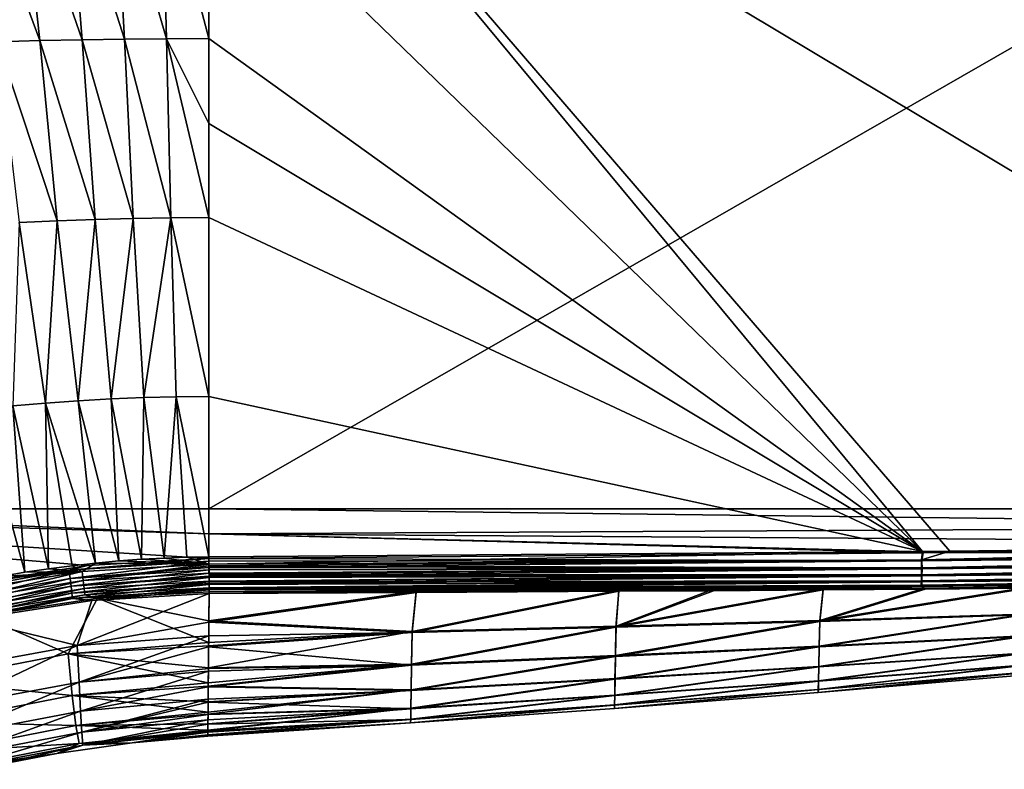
# Model space of a CAD drawing. Header units: metres. Extents: x -109 to 109, y -144 to 54.
# Tile 117 of 150: x 52 to 76, y -27 to -9. Entities that reach past the tile are written whole.
import ezdxf

# ---------------------------------------------------------------- set-up
doc = ezdxf.new("R2010")
doc.units = ezdxf.units.M
doc.layers.add('solid_20062313_XXX', color=7, linetype='CONTINUOUS')

msp = doc.modelspace()

# ---------------------------------------------------------------- linework, layer by layer
at = {"layer": 'solid_20062313_XXX'}
for points in [[(56.597301, -1.129871, -18.782036), (56.597301, -20.625799, -18.782036), (42.449398, -20.625799, -19.047243)], [(42.449413, -1.136813, -19.047241), (56.597301, -1.129871, -18.782036), (42.449398, -20.625799, -19.047243)], [(90.577286, -1.110808, -18.054052), (56.597301, -20.625799, -18.782036), (56.597301, -1.129871, -18.782036)], [(90.577286, -1.110808, -18.054052), (90.577286, -20.625799, -18.054052), (56.597301, -20.625799, -18.782036)], [(56.599442, -1.132489, 18.882013), (90.548813, -21.441288, 18.154684), (90.548813, -1.113443, 18.154684)], [(56.599442, -1.132489, 18.882013), (74.252602, -21.637917, 18.503813), (90.548813, -21.441288, 18.154684)], [(56.599442, -1.132489, 18.882013), (73.600502, -21.644089, 18.517784), (74.252602, -21.637917, 18.503813)], [(56.599442, -1.132489, 18.882013), (56.599442, -5.160079, 18.882013), (73.600502, -21.644089, 18.517784)], [(55.476746, -5.161777, 18.905972), (56.599442, -9.424019, 18.882013), (56.599442, -5.160079, 18.882013)], [(56.599442, -5.160079, 18.882013), (56.599442, -9.424019, 18.882013), (73.600502, -21.644089, 18.517784)], [(52.571232, -9.473804, 18.965496), (52.106483, -5.187022, 18.976812), (50.98259, -5.202044, 19.000103)], [(52.571232, -9.473804, 18.965496), (50.98259, -5.202044, 19.000103), (51.562977, -9.501558, 18.985571)], [(53.579147, -9.452113, 18.945114), (53.23019, -5.175282, 18.953365), (52.106483, -5.187022, 18.976812)], [(53.579147, -9.452113, 18.945114), (52.106483, -5.187022, 18.976812), (52.571232, -9.473804, 18.965496)], [(54.586578, -9.436545, 18.924414), (54.353634, -5.166856, 18.929752), (53.23019, -5.175282, 18.953365)], [(54.586578, -9.436545, 18.924414), (53.23019, -5.175282, 18.953365), (53.579147, -9.452113, 18.945114)], [(55.593388, -9.42716, 18.903383), (55.476746, -5.161777, 18.905972), (54.353634, -5.166856, 18.929752)], [(55.593388, -9.42716, 18.903383), (54.353634, -5.166856, 18.929752), (54.586578, -9.436545, 18.924414)], [(55.593388, -9.42716, 18.903383), (56.599442, -9.424019, 18.882013), (55.476746, -5.161777, 18.905972)], [(52.571232, -9.473804, 18.965496), (51.562977, -9.501558, 18.985571), (52.983505, -13.763327, 18.955023)], [(51.562977, -9.501558, 18.985571), (52.077721, -13.805332, 18.972012), (52.983505, -13.763327, 18.955023)], [(53.579147, -9.452113, 18.945114), (52.571232, -9.473804, 18.965496), (53.888783, -13.730494, 18.937546)], [(52.571232, -9.473804, 18.965496), (52.983505, -13.763327, 18.955023), (53.888783, -13.730494, 18.937546)], [(54.586578, -9.436545, 18.924414), (53.579147, -9.452113, 18.945114), (54.793339, -13.706925, 18.919563)], [(53.579147, -9.452113, 18.945114), (53.888783, -13.730494, 18.937546), (54.793339, -13.706925, 18.919563)], [(55.593388, -9.42716, 18.903383), (54.586578, -9.436545, 18.924414), (55.696964, -13.692717, 18.901058)], [(54.586578, -9.436545, 18.924414), (54.793339, -13.706925, 18.919563), (55.696964, -13.692717, 18.901058)], [(55.593388, -9.42716, 18.903383), (56.599442, -11.451249, 18.882013), (56.599442, -9.424019, 18.882013)], [(55.593388, -9.42716, 18.903383), (56.599442, -13.687963, 18.882013), (56.599442, -11.451249, 18.882013)], [(55.593388, -9.42716, 18.903383), (55.696964, -13.692717, 18.901058), (56.599442, -13.687963, 18.882013)], [(56.599442, -9.424019, 18.882013), (56.599442, -11.451249, 18.882013), (73.600502, -21.644089, 18.517784)], [(56.599442, -11.451249, 18.882013), (56.599442, -13.687963, 18.882013), (73.600502, -21.644089, 18.517784)], [(52.077721, -13.805332, 18.972012), (51.927391, -18.17164, 18.968781), (52.707985, -18.105001, 18.956011)], [(52.983505, -13.763327, 18.955023), (52.077721, -13.805332, 18.972012), (52.707985, -18.105001, 18.956011)], [(52.983505, -13.763327, 18.955023), (52.707985, -18.105001, 18.956011), (53.488178, -18.050207, 18.942596)], [(53.888783, -13.730494, 18.937546), (52.983505, -13.763327, 18.955023), (53.488178, -18.050207, 18.942596)], [(53.888783, -13.730494, 18.937546), (53.488178, -18.050207, 18.942596), (54.267696, -18.00738, 18.928511)], [(54.793339, -13.706925, 18.919563), (53.888783, -13.730494, 18.937546), (54.267696, -18.00738, 18.928511)], [(54.793339, -13.706925, 18.919563), (54.267696, -18.00738, 18.928511), (55.046261, -17.976639, 18.913733)], [(55.696964, -13.692717, 18.901058), (54.793339, -13.706925, 18.919563), (55.046261, -17.976639, 18.913733)], [(55.696964, -13.692717, 18.901058), (55.046261, -17.976639, 18.913733), (55.823605, -17.958105, 18.898241)], [(55.696964, -13.692717, 18.901058), (56.599442, -17.951923, 18.882013), (56.599442, -13.687963, 18.882013)], [(55.696964, -13.692717, 18.901058), (55.823605, -17.958105, 18.898241), (56.599442, -17.951923, 18.882013)], [(56.599442, -13.687963, 18.882013), (56.599442, -17.951923, 18.882013), (73.600502, -21.644089, 18.517784)], [(53.488178, -18.050207, 18.942596), (52.707985, -18.105001, 18.956011), (53.900063, -21.917343, 18.931999)], [(54.267696, -18.00738, 18.928511), (53.488178, -18.050207, 18.942596), (54.451702, -21.866257, 18.923006)], [(53.488178, -18.050207, 18.942596), (53.900063, -21.917343, 18.931999), (54.451702, -21.866257, 18.923006)], [(55.046261, -17.976639, 18.913733), (54.267696, -18.00738, 18.928511), (54.997589, -21.826206, 18.913509)], [(54.267696, -18.00738, 18.928511), (54.451702, -21.866257, 18.923006), (54.997589, -21.826206, 18.913509)], [(55.046261, -17.976639, 18.913733), (54.997589, -21.826206, 18.913509), (55.537594, -21.796957, 18.903509)], [(55.823605, -17.958105, 18.898241), (55.046261, -17.976639, 18.913733), (55.537594, -21.796957, 18.903509)], [(55.823605, -17.958105, 18.898241), (55.537594, -21.796957, 18.903509), (56.071609, -21.77828, 18.893007)], [(55.823605, -17.958105, 18.898241), (56.599442, -21.770012, 18.882013), (56.599442, -17.951923, 18.882013)], [(55.823605, -17.958105, 18.898241), (56.071609, -21.77828, 18.893007), (56.599442, -21.770012, 18.882013)], [(56.599442, -17.951923, 18.882013), (56.599442, -21.770012, 18.882013), (73.600502, -21.644089, 18.517784)], [(51.927391, -18.17164, 18.968781), (51.146667, -18.250004, 18.980925), (52.216621, -22.138172, 18.955854)], [(51.146667, -18.250004, 18.980925), (51.647049, -22.234856, 18.962759), (52.216621, -22.138172, 18.955854)], [(52.707985, -18.105001, 18.956011), (51.927391, -18.17164, 18.968781), (52.782192, -22.053118, 18.948425)], [(51.927391, -18.17164, 18.968781), (52.216621, -22.138172, 18.955854), (52.782192, -22.053118, 18.948425)], [(52.707985, -18.105001, 18.956011), (53.343338, -21.979595, 18.940474), (53.900063, -21.917343, 18.931999)], [(52.707985, -18.105001, 18.956011), (52.782192, -22.053118, 18.948425), (53.343338, -21.979595, 18.940474)], [(56.597301, -21.218555, -18.781927), (37.733131, -20.625799, -19.118807), (42.449398, -20.625799, -19.047243)], [(56.597301, -21.218555, -18.781927), (56.597301, -21.808237, -18.781599), (37.733131, -20.625799, -19.118807)], [(53.706009, -21.975451, -18.841827), (37.733131, -20.625799, -19.118807), (56.597301, -21.808237, -18.781599)], [(53.706009, -21.975451, -18.841827), (50.699905, -22.454306, -18.900751), (37.733131, -20.625799, -19.118807)], [(56.597301, -21.218555, -18.781927), (42.449398, -20.625799, -19.047243), (56.597301, -20.625799, -18.782036)], [(90.577301, -21.038309, -18.053997), (56.597301, -20.625799, -18.782036), (90.577286, -20.625799, -18.054052)], [(90.577301, -21.038309, -18.053997), (56.597301, -21.218555, -18.781927), (56.597301, -20.625799, -18.782036)], [(90.577301, -21.038309, -18.053997), (90.577347, -21.450813, -18.053837), (56.597301, -21.218555, -18.781927)], [(73.615005, -21.670086, -18.417109), (56.597301, -21.808237, -18.781599), (56.597301, -21.218555, -18.781927)], [(74.28228, -21.663204, -18.402819), (73.615005, -21.670086, -18.417109), (56.597301, -21.218555, -18.781927)], [(90.577347, -21.450813, -18.053837), (74.28228, -21.663204, -18.402819), (56.597301, -21.218555, -18.781927)], [(73.576477, -21.841101, 18.496521), (90.548813, -21.441288, 18.154684), (74.252602, -21.637917, 18.503813)], [(90.551208, -21.631548, 18.134283), (90.548813, -21.441288, 18.154684), (73.576477, -21.841101, 18.496521)], [(90.579948, -21.641823, -18.033121), (74.28228, -21.663204, -18.402819), (90.577347, -21.450813, -18.053837)], [(53.264969, -22.083611, -18.848873), (53.706009, -21.975451, -18.841827), (56.597301, -21.808237, -18.781599)], [(53.264969, -22.083611, -18.848873), (56.597301, -21.808237, -18.781599), (56.598537, -21.875675, -18.778992)], [(56.602219, -21.943138, 18.865129), (55.537594, -21.796957, 18.903509), (54.997589, -21.826206, 18.913509)], [(56.602219, -21.943138, 18.865129), (56.071609, -21.77828, 18.893007), (55.537594, -21.796957, 18.903509)], [(56.602219, -21.943138, 18.865129), (56.599442, -21.770012, 18.882013), (56.071609, -21.77828, 18.893007)], [(73.58989, -21.867231, -18.395714), (56.597301, -21.808237, -18.781599), (73.615005, -21.670086, -18.417109)], [(73.58989, -21.867231, -18.395714), (56.598537, -21.875675, -18.778992), (56.597301, -21.808237, -18.781599)], [(56.602219, -21.943138, 18.865129), (73.600502, -21.644089, 18.517784), (56.599442, -21.770012, 18.882013)], [(73.576477, -21.841101, 18.496521), (73.600502, -21.644089, 18.517784), (56.602219, -21.943138, 18.865129)], [(90.551491, -21.660372, 18.127542), (90.551208, -21.631548, 18.134283), (73.576477, -21.841101, 18.496521)], [(73.576477, -21.841101, 18.496521), (74.252602, -21.637917, 18.503813), (73.600502, -21.644089, 18.517784)], [(90.551491, -21.660372, 18.127542), (73.576477, -21.841101, 18.496521), (73.576859, -22.028337, 18.432234)], [(90.552765, -21.84531, 18.058773), (90.551491, -21.660372, 18.127542), (73.576859, -22.028337, 18.432234)], [(73.58989, -21.867231, -18.395714), (73.615005, -21.670086, -18.417109), (90.579948, -21.641823, -18.033121)], [(73.58989, -21.867231, -18.395714), (90.579948, -21.641823, -18.033121), (90.580254, -21.669916, -18.026522)], [(73.58989, -21.867231, -18.395714), (90.580254, -21.669916, -18.026522), (73.590424, -22.054523, -18.331224)], [(73.590424, -22.054523, -18.331224), (90.580254, -21.669916, -18.026522), (90.581734, -21.855383, -17.957359)], [(90.579948, -21.641823, -18.033121), (73.615005, -21.670086, -18.417109), (74.28228, -21.663204, -18.402819)], [(53.264969, -22.083611, -18.848873), (50.699905, -22.454306, -18.900751), (53.706009, -21.975451, -18.841827)], [(53.57703, -22.115446, 18.92201), (53.343338, -21.979595, 18.940474), (52.782192, -22.053118, 18.948425)], [(53.264969, -22.083611, -18.848873), (56.598537, -21.875675, -18.778992), (53.291275, -22.283051, -18.81218)], [(56.598537, -21.875675, -18.778992), (56.600906, -22.024401, -18.755001), (53.291275, -22.283051, -18.81218)], [(56.600906, -22.024401, -18.755001), (56.60162, -22.076447, -18.740387), (53.291275, -22.283051, -18.81218)], [(53.57703, -22.115446, 18.92201), (53.900063, -21.917343, 18.931999), (53.343338, -21.979595, 18.940474)], [(53.57703, -22.115446, 18.92201), (56.602219, -21.943138, 18.865129), (53.900063, -21.917343, 18.931999)], [(53.602966, -22.331482, 18.851866), (56.602219, -21.943138, 18.865129), (53.57703, -22.115446, 18.92201)], [(53.602966, -22.331482, 18.851866), (56.602798, -21.986015, 18.855614), (56.602219, -21.943138, 18.865129)], [(53.602966, -22.331482, 18.851866), (56.604679, -22.160048, 18.792936), (56.602798, -21.986015, 18.855614)], [(56.602219, -21.943138, 18.865129), (54.451702, -21.866257, 18.923006), (53.900063, -21.917343, 18.931999)], [(56.602219, -21.943138, 18.865129), (54.997589, -21.826206, 18.913509), (54.451702, -21.866257, 18.923006)], [(73.58989, -21.867231, -18.395714), (56.600906, -22.024401, -18.755001), (56.598537, -21.875675, -18.778992)], [(73.58989, -21.867231, -18.395714), (73.590424, -22.054523, -18.331224), (56.600906, -22.024401, -18.755001)], [(73.590424, -22.054523, -18.331224), (56.60162, -22.076447, -18.740387), (56.600906, -22.024401, -18.755001)], [(73.576477, -21.841101, 18.496521), (56.602219, -21.943138, 18.865129), (56.602798, -21.986015, 18.855614)], [(73.576859, -22.028337, 18.432234), (73.576477, -21.841101, 18.496521), (56.602798, -21.986015, 18.855614)], [(73.576859, -22.028337, 18.432234), (56.602798, -21.986015, 18.855614), (56.604679, -22.160048, 18.792936)], [(73.576859, -22.028337, 18.432234), (56.604679, -22.160048, 18.792936), (56.604919, -22.189411, 18.778135)], [(73.576225, -22.196995, 18.328577), (73.576859, -22.028337, 18.432234), (56.604919, -22.189411, 18.778135)], [(90.552856, -22.033432, 17.932255), (73.576225, -22.196995, 18.328577), (73.5746, -22.338913, 18.190565)], [(90.552803, -22.0466, 17.920515), (90.552856, -22.033432, 17.932255), (73.5746, -22.338913, 18.190565)], [(90.55146, -22.183981, 17.762756), (90.552803, -22.0466, 17.920515), (73.5746, -22.338913, 18.190565)], [(90.552765, -21.84531, 18.058773), (73.576859, -22.028337, 18.432234), (73.576225, -22.196995, 18.328577)], [(90.552849, -21.866274, 18.047888), (90.552765, -21.84531, 18.058773), (73.576225, -22.196995, 18.328577)], [(90.552856, -22.033432, 17.932255), (90.552849, -21.866274, 18.047888), (73.576225, -22.196995, 18.328577)], [(73.58992, -22.223181, -18.227337), (90.581825, -21.875807, -17.94673), (90.582016, -22.043264, -17.830669)], [(73.590424, -22.054523, -18.331224), (90.581825, -21.875807, -17.94673), (73.58992, -22.223181, -18.227337)], [(73.58992, -22.223181, -18.227337), (90.582016, -22.043264, -17.830669), (90.58197, -22.056086, -17.819218)], [(73.590424, -22.054523, -18.331224), (90.581734, -21.855383, -17.957359), (90.581825, -21.875807, -17.94673)], [(49.979286, -22.671118, -18.912527), (50.699905, -22.454306, -18.900751), (53.264969, -22.083611, -18.848873)], [(49.979286, -22.671118, -18.912527), (53.264969, -22.083611, -18.848873), (50.026779, -22.866573, -18.875746)], [(53.264969, -22.083611, -18.848873), (53.291275, -22.283051, -18.81218), (50.026779, -22.866573, -18.875746)], [(50.026779, -22.866573, -18.875746), (53.291275, -22.283051, -18.81218), (50.070435, -23.049078, -18.794518)], [(53.291275, -22.283051, -18.81218), (53.315075, -22.469231, -18.731033), (50.070435, -23.049078, -18.794518)], [(50.588589, -22.604906, 18.959425), (53.57703, -22.115446, 18.92201), (51.074116, -22.343166, 18.969137)], [(50.635963, -22.817368, 18.889591), (53.57703, -22.115446, 18.92201), (50.588589, -22.604906, 18.959425)], [(50.635963, -22.817368, 18.889591), (53.602966, -22.331482, 18.851866), (53.57703, -22.115446, 18.92201)], [(53.57703, -22.115446, 18.92201), (51.647049, -22.234856, 18.962759), (51.074116, -22.343166, 18.969137)], [(53.57703, -22.115446, 18.92201), (52.216621, -22.138172, 18.955854), (51.647049, -22.234856, 18.962759)], [(53.57703, -22.115446, 18.92201), (52.782192, -22.053118, 18.948425), (52.216621, -22.138172, 18.955854)], [(53.291275, -22.283051, -18.81218), (56.60162, -22.076447, -18.740387), (53.315075, -22.469231, -18.731033)], [(56.60162, -22.076447, -18.740387), (56.603355, -22.227901, -18.677238), (53.315075, -22.469231, -18.731033)], [(56.603355, -22.227901, -18.677238), (56.603683, -22.263367, -18.657455), (53.315075, -22.469231, -18.731033)], [(53.315075, -22.469231, -18.731033), (56.603683, -22.263367, -18.657455), (53.33527, -22.63253, -18.609621)], [(56.603683, -22.263367, -18.657455), (56.604668, -22.40678, -18.55286), (53.33527, -22.63253, -18.609621)], [(53.62529, -22.523087, 18.72917), (56.604679, -22.160048, 18.792936), (53.602966, -22.331482, 18.851866)], [(53.62529, -22.523087, 18.72917), (56.605812, -22.351791, 18.668427), (56.604679, -22.160048, 18.792936)], [(73.590424, -22.054523, -18.331224), (56.603355, -22.227901, -18.677238), (56.60162, -22.076447, -18.740387)], [(73.590424, -22.054523, -18.331224), (73.58992, -22.223181, -18.227337), (56.603355, -22.227901, -18.677238)], [(73.58992, -22.223181, -18.227337), (56.603683, -22.263367, -18.657455), (56.603355, -22.227901, -18.677238)], [(73.58992, -22.223181, -18.227337), (56.604668, -22.40678, -18.55286), (56.603683, -22.263367, -18.657455)], [(73.58992, -22.223181, -18.227337), (73.588409, -22.365028, -18.089081), (56.604668, -22.40678, -18.55286)], [(56.605812, -22.351791, 18.668427), (56.604919, -22.189411, 18.778135), (56.604679, -22.160048, 18.792936)], [(73.576225, -22.196995, 18.328577), (56.604919, -22.189411, 18.778135), (56.605812, -22.351791, 18.668427)], [(73.576225, -22.196995, 18.328577), (56.605812, -22.351791, 18.668427), (56.60585, -22.36828, 18.6541)], [(73.5746, -22.338913, 18.190565), (73.576225, -22.196995, 18.328577), (56.60585, -22.36828, 18.6541)], [(90.55146, -22.183981, 17.762756), (73.5746, -22.338913, 18.190565), (73.572067, -22.447227, 18.024878)], [(90.551353, -22.190504, 17.753088), (90.55146, -22.183981, 17.762756), (73.572067, -22.447227, 18.024878)], [(90.548683, -22.287403, 17.561033), (90.551353, -22.190504, 17.753088), (73.572067, -22.447227, 18.024878)], [(73.58596, -22.473198, -17.923155), (90.580681, -22.199903, -17.651659), (90.578102, -22.296736, -17.459345)], [(73.588409, -22.365028, -18.089081), (90.580681, -22.199903, -17.651659), (73.58596, -22.473198, -17.923155)], [(73.588409, -22.365028, -18.089081), (90.58197, -22.056086, -17.819218), (90.58078, -22.193558, -17.661079)], [(73.58992, -22.223181, -18.227337), (90.58197, -22.056086, -17.819218), (73.588409, -22.365028, -18.089081)], [(73.588409, -22.365028, -18.089081), (90.58078, -22.193558, -17.661079), (90.580681, -22.199903, -17.651659)], [(50.070435, -23.049078, -18.794518), (53.315075, -22.469231, -18.731033), (50.108109, -23.209188, -18.673037)], [(53.315075, -22.469231, -18.731033), (53.33527, -22.63253, -18.609621), (50.108109, -23.209188, -18.673037)], [(50.677628, -23.005886, 18.767172), (53.602966, -22.331482, 18.851866), (50.635963, -22.817368, 18.889591)], [(50.677628, -23.005886, 18.767172), (53.62529, -22.523087, 18.72917), (53.602966, -22.331482, 18.851866)], [(56.604668, -22.40678, -18.55286), (56.604755, -22.426758, -18.534472), (53.33527, -22.63253, -18.609621)], [(53.33527, -22.63253, -18.609621), (56.604755, -22.426758, -18.534472), (53.350956, -22.7645, -18.454208)], [(56.604755, -22.426758, -18.534472), (56.604931, -22.550545, -18.389151), (53.350956, -22.7645, -18.454208)], [(53.642723, -22.677877, 18.561836), (56.605812, -22.351791, 18.668427), (53.62529, -22.523087, 18.72917)], [(53.642723, -22.677877, 18.561836), (56.60585, -22.36828, 18.6541), (56.605812, -22.351791, 18.668427)], [(53.642723, -22.677877, 18.561836), (56.605724, -22.505993, 18.499634), (56.60585, -22.36828, 18.6541)], [(53.642723, -22.677877, 18.561836), (53.946205, -22.754423, 18.355774), (56.605724, -22.505993, 18.499634)], [(56.605694, -22.512152, 18.490765), (56.605724, -22.505993, 18.499634), (53.946205, -22.754423, 18.355774)], [(56.605694, -22.512152, 18.490765), (53.946205, -22.754423, 18.355774), (56.604481, -22.605928, 18.297344)], [(73.58596, -22.473198, -17.923155), (61.541576, -22.619535, -18.066427), (56.604164, -22.644127, -18.19537)], [(73.58596, -22.473198, -17.923155), (56.604164, -22.644127, -18.19537), (56.604916, -22.558184, -18.377783)], [(73.572067, -22.447227, 18.024878), (56.604481, -22.605928, 18.297344), (61.540916, -22.584475, 18.168327)], [(73.572067, -22.447227, 18.024878), (56.605694, -22.512152, 18.490765), (56.604481, -22.605928, 18.297344)], [(73.588409, -22.365028, -18.089081), (56.604755, -22.426758, -18.534472), (56.604668, -22.40678, -18.55286)], [(73.588409, -22.365028, -18.089081), (56.604931, -22.550545, -18.389151), (56.604755, -22.426758, -18.534472)], [(73.58596, -22.473198, -17.923155), (56.604916, -22.558184, -18.377783), (56.604931, -22.550545, -18.389151)], [(73.588409, -22.365028, -18.089081), (73.58596, -22.473198, -17.923155), (56.604931, -22.550545, -18.389151)], [(73.5746, -22.338913, 18.190565), (56.605724, -22.505993, 18.499634), (56.605694, -22.512152, 18.490765)], [(73.572067, -22.447227, 18.024878), (73.5746, -22.338913, 18.190565), (56.605694, -22.512152, 18.490765)], [(73.5746, -22.338913, 18.190565), (56.60585, -22.36828, 18.6541), (56.605724, -22.505993, 18.499634)], [(73.572067, -22.447227, 18.024878), (61.540916, -22.584475, 18.168327), (66.369034, -22.559261, 18.039204)], [(73.58596, -22.473198, -17.923155), (66.36956, -22.590908, -17.937433), (61.541576, -22.619535, -18.066427)], [(73.572067, -22.447227, 18.024878), (66.369034, -22.559261, 18.039204), (68.601799, -22.545973, 17.978443)], [(73.58596, -22.473198, -17.923155), (68.621674, -22.575792, -17.876209), (66.36956, -22.590908, -17.937433)], [(73.572067, -22.447227, 18.024878), (68.601799, -22.545973, 17.978443), (71.234138, -22.528835, 17.905878)], [(71.234055, -22.556702, -17.804274), (68.621674, -22.575792, -17.876209), (73.58596, -22.473198, -17.923155)], [(76.108994, -22.516075, -17.667292), (76.014313, -23.151188, -14.71195), (71.156631, -23.305576, -14.825978)], [(73.667778, -22.537285, -17.736332), (76.108994, -22.516075, -17.667292), (71.156631, -23.305576, -14.825978)], [(76.108238, -22.492348, 17.768751), (73.652626, -22.511553, 17.838284), (71.157143, -23.282324, 14.92751)], [(76.014847, -23.131353, 14.813346), (76.108238, -22.492348, 17.768751), (71.157143, -23.282324, 14.92751)], [(73.652626, -22.511553, 17.838284), (71.234138, -22.528835, 17.905878), (71.157143, -23.282324, 14.92751)], [(73.58596, -22.473198, -17.923155), (73.667778, -22.537285, -17.736332), (71.234055, -22.556702, -17.804274)], [(73.572067, -22.447227, 18.024878), (71.234138, -22.528835, 17.905878), (73.652626, -22.511553, 17.838284)], [(90.548683, -22.287403, 17.561033), (73.572067, -22.447227, 18.024878), (73.652626, -22.511553, 17.838284)], [(73.58596, -22.473198, -17.923155), (90.578102, -22.296736, -17.459345), (73.667778, -22.537285, -17.736332)], [(90.548592, -22.289322, 17.555683), (90.548683, -22.287403, 17.561033), (73.652626, -22.511553, 17.838284)], [(90.548592, -22.289322, 17.555683), (73.652626, -22.511553, 17.838284), (76.108238, -22.492348, 17.768751)], [(76.108994, -22.516075, -17.667292), (73.667778, -22.537285, -17.736332), (90.578102, -22.296736, -17.459345)], [(50.108109, -23.209188, -18.673037), (53.33527, -22.63253, -18.609621), (50.137993, -23.338604, -18.51757)], [(53.33527, -22.63253, -18.609621), (53.350956, -22.7645, -18.454208), (50.137993, -23.338604, -18.51757)], [(50.711033, -23.158266, 18.600061), (53.62529, -22.523087, 18.72917), (50.677628, -23.005886, 18.767172)], [(50.711033, -23.158266, 18.600061), (53.642723, -22.677877, 18.561836), (53.62529, -22.523087, 18.72917)], [(50.711033, -23.158266, 18.600061), (51.163414, -23.175314, 18.394922), (53.642723, -22.677877, 18.561836)], [(53.642723, -22.677877, 18.561836), (51.163414, -23.175314, 18.394922), (53.946205, -22.754423, 18.355774)], [(53.243919, -24.08268, 14.82023), (53.946205, -22.754423, 18.355774), (51.163414, -23.175314, 18.394922)], [(53.243919, -24.08268, 14.82023), (56.594646, -23.809662, 14.761603), (53.946205, -22.754423, 18.355774)], [(56.604931, -22.550545, -18.389151), (56.604916, -22.558184, -18.377783), (53.350956, -22.7645, -18.454208)], [(53.350956, -22.7645, -18.454208), (56.604916, -22.558184, -18.377783), (53.812126, -22.806499, -18.263063)], [(53.461857, -23.88393, -15.350788), (56.604164, -22.644127, -18.19537), (56.59874, -23.322744, -16.292576)], [(53.461857, -23.88393, -15.350788), (53.812126, -22.806499, -18.263063), (56.604164, -22.644127, -18.19537)], [(56.604916, -22.558184, -18.377783), (56.604164, -22.644127, -18.19537), (53.812126, -22.806499, -18.263063)], [(53.946205, -22.754423, 18.355774), (56.598991, -23.292385, 16.38331), (56.604481, -22.605928, 18.297344)], [(53.946205, -22.754423, 18.355774), (56.594646, -23.809662, 14.761603), (56.598991, -23.292385, 16.38331)], [(61.541576, -22.619535, -18.066427), (56.59874, -23.322744, -16.292576), (56.604164, -22.644127, -18.19537)], [(61.541576, -22.619535, -18.066427), (61.441723, -23.573313, -15.042989), (56.59874, -23.322744, -16.292576)], [(61.540916, -22.584475, 18.168327), (56.604481, -22.605928, 18.297344), (56.598991, -23.292385, 16.38331)], [(61.442196, -23.544065, 15.144795), (61.540916, -22.584475, 18.168327), (56.598991, -23.292385, 16.38331)], [(66.36956, -22.590908, -17.937433), (61.441723, -23.573313, -15.042989), (61.541576, -22.619535, -18.066427)], [(66.299103, -23.445957, -14.93657), (61.441723, -23.573313, -15.042989), (66.36956, -22.590908, -17.937433)], [(66.369034, -22.559261, 18.039204), (61.540916, -22.584475, 18.168327), (61.442196, -23.544065, 15.144795)], [(66.299599, -23.419554, 15.038281), (66.369034, -22.559261, 18.039204), (61.442196, -23.544065, 15.144795)], [(68.621674, -22.575792, -17.876209), (71.234055, -22.556702, -17.804274), (66.299103, -23.445957, -14.93657)], [(71.234055, -22.556702, -17.804274), (71.156631, -23.305576, -14.825978), (66.299103, -23.445957, -14.93657)], [(66.299103, -23.445957, -14.93657), (66.36956, -22.590908, -17.937433), (68.621674, -22.575792, -17.876209)], [(71.234138, -22.528835, 17.905878), (68.601799, -22.545973, 17.978443), (66.299599, -23.419554, 15.038281)], [(71.157143, -23.282324, 14.92751), (71.234138, -22.528835, 17.905878), (66.299599, -23.419554, 15.038281)], [(68.601799, -22.545973, 17.978443), (66.369034, -22.559261, 18.039204), (66.299599, -23.419554, 15.038281)], [(71.156631, -23.305576, -14.825978), (71.234055, -22.556702, -17.804274), (73.667778, -22.537285, -17.736332)], [(50.137993, -23.338604, -18.51757), (53.350956, -22.7645, -18.454208), (50.904774, -23.264799, -18.322548)], [(53.350956, -22.7645, -18.454208), (53.812126, -22.806499, -18.263063), (50.904774, -23.264799, -18.322548)], [(53.461857, -23.88393, -15.350788), (50.904774, -23.264799, -18.322548), (53.812126, -22.806499, -18.263063)], [(49.885014, -24.732876, 14.86008), (53.243919, -24.08268, 14.82023), (51.163414, -23.175314, 18.394922)], [(76.014313, -23.151188, -14.71195), (71.143021, -23.916739, -11.849775), (71.156631, -23.305576, -14.825978)], [(76.014313, -23.151188, -14.71195), (76.000381, -23.669182, -11.758846), (71.143021, -23.916739, -11.849775)], [(76.014847, -23.131353, 14.813346), (71.157143, -23.282324, 14.92751), (71.143433, -23.898138, 11.951286)], [(76.000809, -23.653313, 11.860228), (76.014847, -23.131353, 14.813346), (71.143433, -23.898138, 11.951286)], [(53.461857, -23.88393, -15.350788), (50.328789, -24.451197, -15.404451), (50.904774, -23.264799, -18.322548)], [(53.461857, -23.88393, -15.350788), (56.59874, -23.322744, -16.292576), (56.596012, -23.647894, -15.287188)], [(61.442196, -23.544065, 15.144795), (56.598991, -23.292385, 16.38331), (56.594646, -23.809662, 14.761603)], [(61.441723, -23.573313, -15.042989), (56.596012, -23.647894, -15.287188), (56.59874, -23.322744, -16.292576)], [(66.299103, -23.445957, -14.93657), (61.429077, -24.351305, -12.022696), (61.441723, -23.573313, -15.042989)], [(66.299103, -23.445957, -14.93657), (66.285919, -24.143906, -11.937915), (61.429077, -24.351305, -12.022696)], [(66.299599, -23.419554, 15.038281), (61.442196, -23.544065, 15.144795), (61.429459, -24.327917, 12.124463)], [(66.286324, -24.122789, 12.039597), (66.299599, -23.419554, 15.038281), (61.429459, -24.327917, 12.124463)], [(71.156631, -23.305576, -14.825978), (66.285919, -24.143906, -11.937915), (66.299103, -23.445957, -14.93657)], [(71.156631, -23.305576, -14.825978), (71.143021, -23.916739, -11.849775), (66.285919, -24.143906, -11.937915)], [(71.157143, -23.282324, 14.92751), (66.299599, -23.419554, 15.038281), (66.286324, -24.122789, 12.039597)], [(71.143433, -23.898138, 11.951286), (71.157143, -23.282324, 14.92751), (66.286324, -24.122789, 12.039597)], [(53.505314, -24.756948, -12.349775), (53.461857, -23.88393, -15.350788), (56.596012, -23.647894, -15.287188)], [(53.505314, -24.756948, -12.349775), (56.596012, -23.647894, -15.287188), (56.593761, -23.914301, -14.411459)], [(61.442196, -23.544065, 15.144795), (56.59396, -23.890696, 14.491185), (56.589527, -24.40992, 12.622191)], [(61.429459, -24.327917, 12.124463), (61.442196, -23.544065, 15.144795), (56.589527, -24.40992, 12.622191)], [(61.441723, -23.573313, -15.042989), (56.593761, -23.914301, -14.411459), (56.596012, -23.647894, -15.287188)], [(61.441723, -23.573313, -15.042989), (61.429077, -24.351305, -12.022696), (56.593761, -23.914301, -14.411459)], [(61.442196, -23.544065, 15.144795), (56.594646, -23.809662, 14.761603), (56.59396, -23.890696, 14.491185)], [(76.000381, -23.669182, -11.758846), (71.132401, -24.391523, -8.874147), (71.143021, -23.916739, -11.849775)], [(76.000381, -23.669182, -11.758846), (75.989517, -24.071663, -8.806129), (71.132401, -24.391523, -8.874147)], [(76.000809, -23.653313, 11.860228), (71.143433, -23.898138, 11.951286), (71.132713, -24.377573, 8.97564)], [(75.989845, -24.059761, 8.907499), (76.000809, -23.653313, 11.860228), (71.132713, -24.377573, 8.97564)], [(50.416348, -25.327423, -12.395521), (50.328789, -24.451197, -15.404451), (53.461857, -23.88393, -15.350788)], [(53.505314, -24.756948, -12.349775), (50.416348, -25.327423, -12.395521), (53.461857, -23.88393, -15.350788)], [(53.243919, -24.08268, 14.82023), (56.59396, -23.890696, 14.491185), (56.594646, -23.809662, 14.761603)], [(53.243919, -24.08268, 14.82023), (56.589527, -24.40992, 12.622191), (56.59396, -23.890696, 14.491185)], [(53.505314, -24.756948, -12.349775), (56.593761, -23.914301, -14.411459), (56.589375, -24.427721, -12.553192)], [(61.429077, -24.351305, -12.022696), (56.589375, -24.427721, -12.553192), (56.593761, -23.914301, -14.411459)], [(71.143021, -23.916739, -11.849775), (66.27562, -24.686028, -8.940046), (66.285919, -24.143906, -11.937915)], [(71.143021, -23.916739, -11.849775), (71.132401, -24.391523, -8.874147), (66.27562, -24.686028, -8.940046)], [(71.143433, -23.898138, 11.951286), (66.286324, -24.122789, 12.039597), (66.275917, -24.670193, 9.041704)], [(71.132713, -24.377573, 8.97564), (71.143433, -23.898138, 11.951286), (66.275917, -24.670193, 9.041704)], [(53.342693, -25.070089, 11.183705), (53.243919, -24.08268, 14.82023), (49.885014, -24.732876, 14.86008)], [(53.243919, -24.08268, 14.82023), (56.586391, -24.771919, 11.135255), (56.589527, -24.40992, 12.622191)], [(53.342693, -25.070089, 11.183705), (56.586391, -24.771919, 11.135255), (53.243919, -24.08268, 14.82023)], [(66.285919, -24.143906, -11.937915), (61.419178, -24.955521, -9.003422), (61.429077, -24.351305, -12.022696)], [(66.285919, -24.143906, -11.937915), (66.27562, -24.686028, -8.940046), (61.419178, -24.955521, -9.003422)], [(66.286324, -24.122789, 12.039597), (61.429459, -24.327917, 12.124463), (61.419468, -24.937986, 9.105159)], [(66.275917, -24.670193, 9.041704), (66.286324, -24.122789, 12.039597), (61.419468, -24.937986, 9.105159)], [(75.989517, -24.071663, -8.806129), (71.124786, -24.729956, -5.898949), (71.132401, -24.391523, -8.874147)], [(75.989517, -24.071663, -8.806129), (75.98175, -24.358612, -5.853701), (71.124786, -24.729956, -5.898949)], [(75.989845, -24.059761, 8.907499), (71.132713, -24.377573, 8.97564), (71.125, -24.720657, 6.00043)], [(75.981964, -24.350676, 5.955062), (75.989845, -24.059761, 8.907499), (71.125, -24.720657, 6.00043)], [(61.429077, -24.351305, -12.022696), (56.585575, -24.865725, -10.716247), (56.588814, -24.492805, -12.297625)], [(61.429077, -24.351305, -12.022696), (61.419178, -24.955521, -9.003422), (56.585575, -24.865725, -10.716247)], [(61.429459, -24.327917, 12.124463), (56.586391, -24.771919, 11.135255), (56.58569, -24.852833, 10.774797)], [(61.419468, -24.937986, 9.105159), (61.429459, -24.327917, 12.124463), (56.58569, -24.852833, 10.774797)], [(61.429459, -24.327917, 12.124463), (56.589527, -24.40992, 12.622191), (56.586391, -24.771919, 11.135255)], [(61.429077, -24.351305, -12.022696), (56.588814, -24.492805, -12.297625), (56.589375, -24.427721, -12.553192)], [(71.132401, -24.391523, -8.874147), (66.268227, -25.072401, -5.942767), (66.27562, -24.686028, -8.940046)], [(71.132401, -24.391523, -8.874147), (71.124786, -24.729956, -5.898949), (66.268227, -25.072401, -5.942767)], [(71.132713, -24.377573, 8.97564), (66.275917, -24.670193, 9.041704), (66.268433, -25.061848, 6.044408)], [(71.125, -24.720657, 6.00043), (71.132713, -24.377573, 8.97564), (66.268433, -25.061848, 6.044408)], [(75.98175, -24.358612, -5.853701), (71.120224, -24.932064, -2.924036), (71.124786, -24.729956, -5.898949)], [(75.98175, -24.358612, -5.853701), (75.977097, -24.530003, -2.901464), (71.120224, -24.932064, -2.924036)], [(75.981964, -24.350676, 5.955062), (71.125, -24.720657, 6.00043), (71.120323, -24.927416, 3.025509)], [(75.977203, -24.526035, 3.00282), (75.981964, -24.350676, 5.955062), (71.120323, -24.927416, 3.025509)], [(53.505314, -24.756948, -12.349775), (56.589375, -24.427721, -12.553192), (56.588814, -24.492805, -12.297625)], [(53.542122, -25.449032, -9.30092), (53.505314, -24.756948, -12.349775), (56.588814, -24.492805, -12.297625)], [(53.542122, -25.449032, -9.30092), (56.588814, -24.492805, -12.297625), (56.585575, -24.865725, -10.716247)], [(75.977203, -24.526035, 3.00282), (71.120323, -24.927416, 3.025509), (71.118729, -24.997879, 0.050736)], [(75.975578, -24.585815, 0.050677), (75.977203, -24.526035, 3.00282), (71.118729, -24.997879, 0.050736)], [(75.977097, -24.530003, -2.901464), (71.118729, -24.997879, 0.050736), (71.120224, -24.932064, -2.924036)], [(75.977097, -24.530003, -2.901464), (75.975578, -24.585815, 0.050677), (71.118729, -24.997879, 0.050736)], [(50.084019, -25.705299, 11.217373), (53.342693, -25.070089, 11.183705), (49.885014, -24.732876, 14.86008)], [(50.487373, -26.022722, -9.334694), (50.416348, -25.327423, -12.395521), (53.505314, -24.756948, -12.349775)], [(53.542122, -25.449032, -9.30092), (50.487373, -26.022722, -9.334694), (53.505314, -24.756948, -12.349775)], [(53.342693, -25.070089, 11.183705), (56.58569, -24.852833, 10.774797), (56.586391, -24.771919, 11.135255)], [(53.342693, -25.070089, 11.183705), (56.582436, -25.222107, 8.94567), (56.58569, -24.852833, 10.774797)], [(53.542122, -25.449032, -9.30092), (56.585575, -24.865725, -10.716247), (56.582958, -25.163353, -9.261103)], [(61.419468, -24.937986, 9.105159), (56.58569, -24.852833, 10.774797), (56.582436, -25.222107, 8.94567)], [(61.419178, -24.955521, -9.003422), (56.582958, -25.163353, -9.261103), (56.585575, -24.865725, -10.716247)], [(66.27562, -24.686028, -8.940046), (61.412071, -25.386097, -5.98491), (61.419178, -24.955521, -9.003422)], [(66.27562, -24.686028, -8.940046), (66.268227, -25.072401, -5.942767), (61.412071, -25.386097, -5.98491)], [(66.275917, -24.670193, 9.041704), (61.419468, -24.937986, 9.105159), (61.412266, -25.374413, 6.086625)], [(66.268433, -25.061848, 6.044408), (66.275917, -24.670193, 9.041704), (61.412266, -25.374413, 6.086625)], [(71.124786, -24.729956, -5.898949), (66.263786, -25.30311, -2.945879), (66.268227, -25.072401, -5.942767)], [(71.124786, -24.729956, -5.898949), (71.120224, -24.932064, -2.924036), (66.263786, -25.30311, -2.945879)], [(71.125, -24.720657, 6.00043), (66.268433, -25.061848, 6.044408), (66.263893, -25.297834, 3.047511)], [(71.120323, -24.927416, 3.025509), (71.125, -24.720657, 6.00043), (66.263893, -25.297834, 3.047511)], [(53.431435, -25.786476, 7.482669), (53.342693, -25.070089, 11.183705), (50.084019, -25.705299, 11.217373)], [(53.342693, -25.070089, 11.183705), (56.580204, -25.472689, 7.451391), (56.582436, -25.222107, 8.94567)], [(53.431435, -25.786476, 7.482669), (56.580204, -25.472689, 7.451391), (53.342693, -25.070089, 11.183705)], [(61.419468, -24.937986, 9.105159), (56.580204, -25.472689, 7.451391), (56.579781, -25.520166, 7.133091)], [(61.412266, -25.374413, 6.086625), (61.419468, -24.937986, 9.105159), (56.579781, -25.520166, 7.133091)], [(61.419468, -24.937986, 9.105159), (56.582436, -25.222107, 8.94567), (56.580204, -25.472689, 7.451391)], [(61.419178, -24.955521, -9.003422), (56.582359, -25.230932, -8.897321), (56.582958, -25.163353, -9.261103)], [(61.419178, -24.955521, -9.003422), (61.412071, -25.386097, -5.98491), (56.582359, -25.230932, -8.897321)], [(66.268227, -25.072401, -5.942767), (61.407795, -25.643175, -2.966904), (61.412071, -25.386097, -5.98491)], [(66.268227, -25.072401, -5.942767), (66.263786, -25.30311, -2.945879), (61.407795, -25.643175, -2.966904)], [(66.268433, -25.061848, 6.044408), (61.412266, -25.374413, 6.086625), (61.407894, -25.637335, 3.068607)], [(66.263893, -25.297834, 3.047511), (66.268433, -25.061848, 6.044408), (61.407894, -25.637335, 3.068607)], [(71.120323, -24.927416, 3.025509), (66.263893, -25.297834, 3.047511), (66.262337, -25.378237, 0.050814)], [(71.118729, -24.997879, 0.050736), (71.120323, -24.927416, 3.025509), (66.262337, -25.378237, 0.050814)], [(71.120224, -24.932064, -2.924036), (66.262337, -25.378237, 0.050814), (66.263786, -25.30311, -2.945879)], [(71.120224, -24.932064, -2.924036), (71.118729, -24.997879, 0.050736), (66.262337, -25.378237, 0.050814)], [(53.571896, -25.949385, -6.215222), (53.542122, -25.449032, -9.30092), (56.582958, -25.163353, -9.261103)], [(53.571896, -25.949385, -6.215222), (56.582958, -25.163353, -9.261103), (56.582359, -25.230932, -8.897321)], [(53.571896, -25.949385, -6.215222), (56.582359, -25.230932, -8.897321), (56.579731, -25.525749, -7.094731)], [(61.412071, -25.386097, -5.98491), (56.579731, -25.525749, -7.094731), (56.582359, -25.230932, -8.897321)], [(66.263893, -25.297834, 3.047511), (61.407894, -25.637335, 3.068607), (61.406395, -25.726891, 0.050849)], [(66.262337, -25.378237, 0.050814), (66.263893, -25.297834, 3.047511), (61.406395, -25.726891, 0.050849)], [(66.263786, -25.30311, -2.945879), (61.406395, -25.726891, 0.050849), (61.407795, -25.643175, -2.966904)], [(66.263786, -25.30311, -2.945879), (66.262337, -25.378237, 0.050814), (61.406395, -25.726891, 0.050849)], [(50.541027, -26.525362, -6.235027), (50.487373, -26.022722, -9.334694), (53.542122, -25.449032, -9.30092)], [(53.571896, -25.949385, -6.215222), (50.541027, -26.525362, -6.235027), (53.542122, -25.449032, -9.30092)], [(53.431435, -25.786476, 7.482669), (56.579781, -25.520166, 7.133091), (56.580204, -25.472689, 7.451391)], [(53.431435, -25.786476, 7.482669), (56.577724, -25.749561, 5.33554), (56.579781, -25.520166, 7.133091)], [(53.571896, -25.949385, -6.215222), (56.579731, -25.525749, -7.094731), (56.578629, -25.648642, -6.190607)], [(61.412266, -25.374413, 6.086625), (56.576393, -25.899075, 3.727472), (56.576275, -25.912409, 3.549182)], [(61.407894, -25.637335, 3.068607), (61.412266, -25.374413, 6.086625), (56.576275, -25.912409, 3.549182)], [(61.412266, -25.374413, 6.086625), (56.577724, -25.749561, 5.33554), (56.576393, -25.899075, 3.727472)], [(61.412071, -25.386097, -5.98491), (56.577698, -25.752676, -5.306966), (56.578629, -25.648642, -6.190607)], [(61.412071, -25.386097, -5.98491), (61.407795, -25.643175, -2.966904), (56.577698, -25.752676, -5.306966)], [(61.412266, -25.374413, 6.086625), (56.579781, -25.520166, 7.133091), (56.577724, -25.749561, 5.33554)], [(61.412071, -25.386097, -5.98491), (56.578629, -25.648642, -6.190607), (56.579731, -25.525749, -7.094731)], [(50.258263, -26.406332, 7.504877), (53.431435, -25.786476, 7.482669), (50.084019, -25.705299, 11.217373)], [(53.509201, -26.21809, 3.740797), (53.431435, -25.786476, 7.482669), (50.258263, -26.406332, 7.504877)], [(53.431435, -25.786476, 7.482669), (56.576393, -25.899075, 3.727472), (56.577724, -25.749561, 5.33554)], [(53.509201, -26.21809, 3.740797), (56.576393, -25.899075, 3.727472), (53.431435, -25.786476, 7.482669)], [(53.594017, -26.252546, -3.108036), (53.571896, -25.949385, -6.215222), (56.578629, -25.648642, -6.190607)], [(53.594017, -26.252546, -3.108036), (56.578629, -25.648642, -6.190607), (56.577698, -25.752676, -5.306966)], [(53.594017, -26.252546, -3.108036), (56.577698, -25.752676, -5.306966), (56.576263, -25.913788, -3.530242)], [(61.406395, -25.726891, 0.050849), (56.575169, -26.04236), (56.57542, -26.010227, -1.76147)], [(61.406395, -25.726891, 0.050849), (56.575424, -26.009884, 1.770888), (56.575169, -26.04236)], [(61.407795, -25.643175, -2.966904), (56.57542, -26.010227, -1.76147), (56.576004, -25.94318, -3.099263)], [(61.407795, -25.643175, -2.966904), (61.406395, -25.726891, 0.050849), (56.57542, -26.010227, -1.76147)], [(61.407894, -25.637335, 3.068607), (56.576275, -25.912409, 3.549182), (56.575424, -26.009884, 1.770888)], [(61.406395, -25.726891, 0.050849), (61.407894, -25.637335, 3.068607), (56.575424, -26.009884, 1.770888)], [(61.407795, -25.643175, -2.966904), (56.576004, -25.94318, -3.099263), (56.576263, -25.913788, -3.530242)], [(61.407795, -25.643175, -2.966904), (56.576263, -25.913788, -3.530242), (56.577698, -25.752676, -5.306966)], [(50.576035, -26.829964, -3.114701), (50.541027, -26.525362, -6.235027), (53.571896, -25.949385, -6.215222)], [(53.594017, -26.252546, -3.108036), (50.576035, -26.829964, -3.114701), (53.571896, -25.949385, -6.215222)], [(53.509201, -26.21809, 3.740797), (56.576275, -25.912409, 3.549182), (56.576393, -25.899075, 3.727472)], [(54.772865, -26.201265, 0.000561), (56.576275, -25.912409, 3.549182), (53.509201, -26.21809, 3.740797)], [(53.594017, -26.252546, -3.108036), (56.576263, -25.913788, -3.530242), (56.576004, -25.94318, -3.099263)], [(53.594017, -26.252546, -3.108036), (56.576004, -25.94318, -3.099263), (54.772865, -26.201265, 0.000561)], [(54.772865, -26.201265, 0.000561), (56.575169, -26.04236), (56.576275, -25.912409, 3.549182)], [(54.772865, -26.201265, 0.000561), (56.576004, -25.94318, -3.099263), (56.57542, -26.010227, -1.76147)], [(54.772865, -26.201265, 0.000561), (56.57542, -26.010227, -1.76147), (56.575169, -26.04236)], [(56.576275, -25.912409, 3.549182), (56.575169, -26.04236), (56.575424, -26.009884, 1.770888)], [(50.405781, -26.821796, 3.75089), (53.509201, -26.21809, 3.740797), (50.258263, -26.406332, 7.504877)], [(52.977997, -26.452608, 0.0019), (53.509201, -26.21809, 3.740797), (50.405781, -26.821796, 3.75089)], [(53.594017, -26.252546, -3.108036), (51.19685, -26.794468, 0.003532), (50.576035, -26.829964, -3.114701)], [(53.594017, -26.252546, -3.108036), (52.977997, -26.452608, 0.0019), (51.19685, -26.794468, 0.003532)], [(52.977997, -26.452608, 0.0019), (54.772865, -26.201265, 0.000561), (53.509201, -26.21809, 3.740797)], [(53.594017, -26.252546, -3.108036), (54.772865, -26.201265, 0.000561), (52.977997, -26.452608, 0.0019)], [(51.19685, -26.794468, 0.003532), (52.977997, -26.452608, 0.0019), (50.405781, -26.821796, 3.75089)]]:
    msp.add_3dface(points, dxfattribs=at)

doc.saveas('drawing.dxf')
